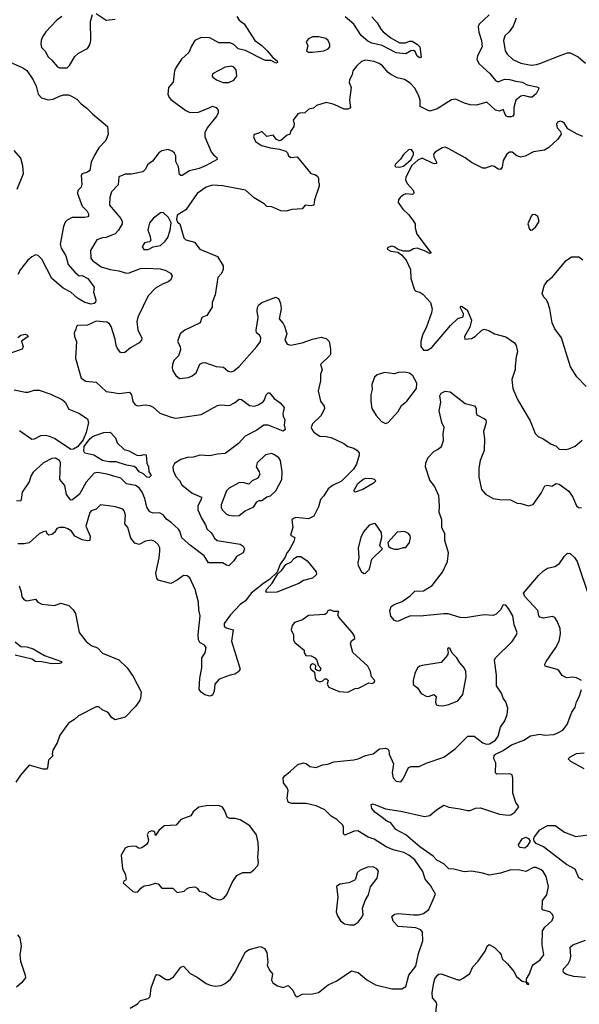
# Model space of a CAD drawing. Extents: x 1690054 to 1842981, y 782881 to 914114.
# Tile 158 of 256: x 1733590 to 1738017, y 824404 to 832190. Entities that reach past the tile are written whole.
import ezdxf

# ---------------------------------------------------------------- set-up
doc = ezdxf.new("R2010")
doc.units = 0

msp = doc.modelspace()

# ---------------------------------------------------------------- linework, layer by layer
at = {"layer": '0CON10XD'}
for points in [[(1733922, 832215), (1733881.2, 832185), (1733795.5, 832094.5), (1733769.4, 832055), (1733758.6, 832025), (1733755.9, 831995.9), (1733761.7, 831971.7), (1733790.3, 831940.3), (1733815, 831896.2), (1733845, 831871.2), (1733887.7, 831817.7), (1733905, 831808.8), (1733965, 831810), (1733985, 831828.8), (1734025, 831900), (1734055.4, 831924.6), (1734125, 831962.5), (1734145, 831992.9), (1734151.3, 832025), (1734148.9, 832175), (1734165, 832231.9)], [(1735306.6, 832216.6), (1735325, 832185.8), (1735365, 832158.6), (1735451.3, 832025), (1735505, 831986.1), (1735548.2, 831945), (1735591.3, 831891.3), (1735628, 831865), (1735628.6, 831851.4), (1735615, 831845.8), (1735578.3, 831868.3), (1735535, 831868.4), (1735515.7, 831875), (1735377, 831947), (1735319.5, 831959.5), (1735284.3, 831994.3), (1735255, 832007.2), (1735165, 832006.7), (1735095, 832046.9), (1735025, 832048.9), (1734975, 832025.7), (1734948.3, 831981.7), (1734928.3, 831931.7), (1734871.1, 831878.9), (1734828.6, 831815), (1734814.5, 831785), (1734803.4, 831696.6), (1734766.8, 831653.2), (1734762.1, 831602.1), (1734771.8, 831575), (1734785, 831560), (1734905, 831472.7), (1734935, 831457.8), (1735005, 831458.6), (1735092.9, 831495), (1735115, 831505.5), (1735145, 831495.6), (1735160.6, 831475), (1735160.5, 831455), (1735149.8, 831430.2), (1735073.1, 831335), (1735055.4, 831295), (1735053.3, 831265), (1735105.2, 831145.2), (1735122.2, 831122.2), (1735150.3, 831100.3), (1735152, 831085), (1735065, 831037.5), (1735009.2, 831015), (1734933.6, 830996.4), (1734875, 830958.6), (1734865, 830958), (1734855, 830967.5), (1734847.4, 831027.4), (1734825, 831068.8), (1734824.6, 831115), (1734815.5, 831135), (1734795, 831151.1), (1734765, 831163.1), (1734715, 831154.7), (1734691.2, 831138.8), (1734639.2, 831070.8), (1734603.3, 831045), (1734581.4, 831005), (1734565, 830988.1), (1734475, 830970), (1734425, 830970), (1734375, 830946.7), (1734369.2, 830885), (1734315, 830828.8), (1734302.5, 830785), (1734299.4, 830725), (1734389.5, 830619.5), (1734401.5, 830595), (1734401.1, 830575), (1734371.9, 830525), (1734343.9, 830496.1), (1734275, 830468.1), (1734245, 830465.6), (1734200.3, 830449.7), (1734149.2, 830365), (1734152.9, 830305), (1734166.2, 830285), (1734233.8, 830235), (1734305, 830213.8), (1734375, 830203.8), (1734435, 830186.8), (1734455, 830188.7), (1734545, 830222.2), (1734585, 830224.8), (1734705, 830219.1), (1734745, 830207.9), (1734782.5, 830185), (1734795.8, 830165), (1734785.5, 830134.5), (1734765, 830117.5), (1734719.7, 830100.3), (1734665, 830067.5), (1734605, 830005.6), (1734565.5, 829925), (1734525, 829838.8), (1734515.5, 829804.5), (1734525.5, 829735), (1734555.9, 829675.9), (1734553.8, 829655), (1734534.4, 829635), (1734467.1, 829595), (1734420.9, 829559.1), (1734395.9, 829555.9), (1734385, 829562), (1734361.4, 829595), (1734352.5, 829615), (1734346.2, 829665), (1734313.1, 829763.1), (1734301.2, 829785), (1734279.1, 829799.1), (1734195, 829805.6), (1734125, 829774.6), (1734047.5, 829772.5), (1734038.8, 829765), (1734035, 829742.5), (1734020, 829715), (1734022.3, 829685), (1734040, 829645), (1734031.9, 829515), (1734075.8, 829355), (1734112.4, 829332.4), (1734195, 829322.9), (1734275, 829251.2), (1734332.3, 829242.3), (1734374.3, 829234.3), (1734457.5, 829245), (1734474.2, 829225), (1734485, 829172.5), (1734503.3, 829145), (1734525, 829137.1), (1734585, 829146), (1734619.6, 829139.6), (1734645.8, 829125.8), (1734698, 829078), (1734786.9, 829046.9), (1734825, 829040.7), (1735025, 829067.1), (1735155, 829140), (1735175, 829144.4), (1735249.7, 829140.3), (1735289.7, 829160.3), (1735325, 829188.8), (1735345, 829186), (1735409.2, 829139.2), (1735447.5, 829135), (1735475.6, 829144.4), (1735515, 829168.8), (1735526.6, 829183.4), (1735538.6, 829225), (1735555, 829239.4), (1735565, 829239.4), (1735601.9, 829195), (1735650.2, 829160.2), (1735683.3, 829125), (1735672.7, 829075), (1735674.5, 829055), (1735688.1, 829025), (1735682.5, 828985)], [(1734195, 832240), (1734275, 832187.5), (1734345, 832195.5)], [(1737305, 832230), (1737224.4, 832155), (1737216.9, 832135), (1737222.8, 832092.8), (1737244.2, 832025), (1737247.8, 831975), (1737211.9, 831905), (1737206.9, 831875), (1737225, 831841.4), (1737308.9, 831765), (1737355, 831709.2), (1737375, 831698.6), (1737425, 831721.2), (1737465, 831718.2), (1737515, 831703.5), (1737565, 831697.3), (1737605.4, 831675.4), (1737680, 831660), (1737693.9, 831653.9), (1737696.7, 831645), (1737676.6, 831603.4), (1737645, 831578.9), (1737625, 831576.7), (1737575, 831591.5), (1737555.4, 831584.6), (1737515.5, 831554.5), (1737499.2, 831495), (1737498.6, 831441.4), (1737491.9, 831428.1), (1737477.4, 831422.6), (1737451.5, 831421.5), (1737435, 831429.2), (1737415, 831480), (1737385, 831465.8), (1737355, 831475.4), (1737285, 831538.8), (1737204.8, 831515.2), (1737155, 831516.4), (1737109.6, 831529.6), (1737037.5, 831562.5), (1737005, 831556), (1736892.5, 831485), (1736835, 831468), (1736815, 831474), (1736757.5, 831505), (1736758.6, 831555), (1736747.8, 831585), (1736718.9, 831645), (1736679.6, 831689.6), (1736635, 831717.5), (1736575, 831731.9), (1736525, 831757.1), (1736503.8, 831773.8), (1736460.8, 831825), (1736435, 831843.1), (1736395, 831861.1), (1736325, 831870), (1736295, 831860), (1736256, 831825), (1736226.2, 831785), (1736220, 831755), (1736200, 831715), (1736197.5, 831695), (1736213.3, 831655), (1736200, 831555), (1736206.4, 831493.6), (1736185, 831482.5), (1736156.7, 831483.3), (1736078.7, 831518.7), (1736015, 831536.2), (1735938.5, 831511.5), (1735915, 831491.4), (1735877.3, 831482.7), (1735846.6, 831453.4), (1735805, 831452.5), (1735790, 831445), (1735754, 831396), (1735760.6, 831370.6), (1735758.9, 831345), (1735732.9, 831305), (1735726.2, 831283.8), (1735705, 831278), (1735655, 831236.2), (1735645, 831233.3), (1735622.7, 831242.7), (1735595, 831276), (1735545, 831267.5), (1735505, 831306.2), (1735475, 831290), (1735445, 831283.3), (1735438.8, 831265), (1735455, 831226.2), (1735502.5, 831195), (1735575, 831175.8), (1735645, 831167.1), (1735695, 831150), (1735708.3, 831138.3), (1735717.5, 831115), (1735735, 831100), (1735785, 831106.2), (1735893.6, 830973.6), (1735925, 830966.2), (1735945, 830952.5), (1735953.3, 830935), (1735952.5, 830905), (1735960, 830895), (1735960, 830875), (1735922.5, 830765), (1735917.5, 830725), (1735895, 830717.5), (1735847, 830723), (1735825, 830694.3), (1735745, 830690.4), (1735695, 830677.1), (1735655, 830680), (1735585, 830709.4), (1735545, 830714.4), (1735523.8, 830733.8), (1735445, 830780.8), (1735375, 830841.2), (1735195, 830876.9), (1735115, 830881.9), (1735065, 830867.1), (1734994.2, 830815), (1734905, 830685.8), (1734836.4, 830643.6), (1734830.7, 830610.7), (1734839.3, 830589.3), (1734856.7, 830575), (1734888.8, 830465), (1734905, 830450.8), (1734972.3, 830432.3), (1735015.8, 830375.8), (1735155, 830318), (1735200, 830245), (1735199.2, 830215), (1735186.8, 830183.2), (1735157.7, 830152.3), (1735136, 830015), (1735113.8, 829955), (1735112, 829918), (1735089.3, 829879.3), (1735069.4, 829850.6), (1735032, 829835), (1735017.9, 829792.1), (1734895, 829736.2), (1734860, 829705), (1734838.9, 829645), (1734858.1, 829605), (1734860.9, 829579.1), (1734846.7, 829533.3), (1734810, 829495), (1734798.8, 829465), (1734796.1, 829436.1), (1734801.2, 829415), (1734826.1, 829376.1), (1734853, 829353), (1734925, 829360), (1734955, 829374.2), (1734985, 829398.8), (1735015, 829466.7), (1735035, 829478), (1735055, 829479.2), (1735145, 829448.1), (1735203.1, 829443.1), (1735240.3, 829410.3), (1735265, 829405.8), (1735285, 829414.3), (1735325, 829447.1), (1735466.7, 829605), (1735493.8, 829645), (1735496.4, 829676.4), (1735486.4, 829696.4), (1735462.5, 829715), (1735460, 829735), (1735476.2, 829835), (1735468, 829885), (1735472, 829915), (1735481.2, 829935), (1735505, 829953.8)], [(1736375, 832214), (1736419.2, 832165), (1736446.4, 832116.4), (1736465, 832095.7), (1736527.2, 832047.2), (1736595, 832006.7), (1736643.4, 832006.6), (1736675, 832019.4), (1736695, 832020), (1736736.9, 831995), (1736756.2, 831975), (1736766.7, 831895), (1736755, 831887.5), (1736735, 831903.3), (1736718.3, 831938.3), (1736705, 831946.7), (1736685, 831944), (1736645, 831920.6), (1736569.1, 831929.1), (1736456.2, 831986.2), (1736375, 832004.8), (1736345, 832020), (1736290.6, 832065), (1736233.1, 832155), (1736165, 832213.8)], [(1737517.6, 832202.4), (1737495, 832140), (1737462, 832095), (1737428.3, 832061.7), (1737417.5, 832025), (1737430.8, 831945), (1737447.6, 831917.6), (1737490, 831875), (1737555, 831847.1), (1737635, 831831.2), (1737677.5, 831835), (1737705.4, 831844.6), (1737865, 831907.5), (1737925, 831927.5), (1737945, 831927.5), (1738007.6, 831897.6), (1738066.8, 831846.8)], [(1735875, 831932.9), (1735905, 831934.2), (1735995, 831944), (1736031.2, 831958.8), (1736043.8, 831975), (1736044, 831995), (1736029.2, 832025), (1736011.7, 832041.7), (1735956, 832056), (1735905, 832054.2), (1735875, 832040), (1735857.5, 832015), (1735868.8, 831985), (1735859.2, 831945), (1735875, 831932.9)], [(1733515, 831853.6), (1733615, 831810), (1733645, 831787.5), (1733696.9, 831715), (1733720.7, 831665), (1733735, 831602), (1733762.1, 831572.1), (1733815.4, 831555.4), (1733855, 831561.4), (1733905, 831586.6), (1733936.7, 831595), (1733975, 831595.6), (1733998.8, 831585), (1734042.6, 831562.6), (1734076.4, 831525), (1734121.9, 831491.9), (1734165.5, 831445), (1734284.8, 831344.8), (1734288.8, 831285), (1734271.2, 831235), (1734215, 831177.1), (1734180.6, 831119.4), (1734155.4, 831065), (1734145, 830998), (1734125, 830984.5), (1734085, 830970.9), (1734075, 830960), (1734082.1, 830887.9), (1734075, 830866.2), (1734050.9, 830839.1), (1734046.9, 830815), (1734084.6, 830714.6), (1734123.1, 830675), (1734134.3, 830655), (1734135, 830640), (1734127.9, 830632.1), (1734105, 830626.5), (1734005, 830626.5), (1733965, 830605.6), (1733950.2, 830589.8), (1733935.4, 830554.6), (1733909.1, 830415), (1733916.9, 830385), (1733955, 830322), (1733973.1, 830255), (1734025, 830193.3), (1734060, 830165), (1734085, 830166.7), (1734129.2, 830145), (1734178, 830075), (1734174, 830035), (1734193.1, 829975), (1734188.2, 829955), (1734178.9, 829945), (1734155, 829940.9), (1734105, 829953.1), (1734047.5, 829987.5), (1733995, 830034.6), (1733935, 830067.1), (1733845, 830144.4), (1733765, 830296.9), (1733735, 830325.7), (1733715, 830330), (1733685, 830316), (1733655, 830288.6), (1733596.7, 830215), (1733575.5, 830175)], [(1735245, 831693.8), (1735285, 831711.2), (1735308, 831745), (1735302.9, 831795), (1735285, 831815.8), (1735265, 831822.5), (1735215, 831815.8), (1735116.4, 831763.6), (1735112.5, 831745), (1735117.5, 831735), (1735147.5, 831715), (1735200, 831695), (1735245, 831693.8)], [(1738045, 831265.8), (1737995, 831286.7), (1737926.4, 831326.4), (1737900.7, 831370.7), (1737885, 831382.5), (1737865, 831386.7), (1737845, 831380), (1737836.2, 831365), (1737842, 831335), (1737867.5, 831305), (1737872.5, 831285), (1737846.7, 831245), (1737775, 831180), (1737741.7, 831158.3), (1737655, 831144.2), (1737588.8, 831111.2), (1737555.7, 831104.3), (1737522.8, 831112.8), (1737485, 831142), (1737465, 831143.3), (1737443.9, 831126.1), (1737415, 831077.5), (1737408, 831025), (1737395, 831006.2), (1737375, 831008), (1737345, 831029.2), (1737325, 831034), (1737275, 831016.2), (1737255, 831017.5), (1737165, 831060.5), (1737115, 831097.1), (1736985, 831170), (1736955, 831181.4), (1736932, 831178), (1736877.7, 831142.3), (1736864.2, 831125.8), (1736866.2, 831105), (1736887.5, 831065), (1736887, 831053), (1736875, 831050), (1736855, 831056.7), (1736775, 831094.2), (1736739.5, 831080.5), (1736692.5, 831037.5), (1736644.5, 830945.5), (1736641.4, 830925), (1736654.4, 830895), (1736701.7, 830841.7), (1736708.6, 830825), (1736705, 830813.8), (1736695, 830807.5), (1736645, 830812.5), (1736625, 830806.7), (1736600, 830785), (1736587.5, 830765), (1736584.4, 830745), (1736621.4, 830691.4), (1736665, 830650.5), (1736701.1, 830605), (1736718, 830575), (1736717.5, 830545), (1736730.8, 830495), (1736846.4, 830343.6), (1736835, 830341.2), (1736793.3, 830363.3), (1736735, 830383.8), (1736705, 830377.5), (1736675, 830360), (1736625, 830360), (1736583, 830373), (1736552.5, 830395), (1736535, 830398.8), (1736501.7, 830388.3), (1736497.5, 830375), (1736525, 830360), (1736581.2, 830351.2), (1736611.2, 830331.2), (1736648.2, 830288.2), (1736682.3, 830215), (1736684.7, 830145), (1736712, 830055), (1736723.3, 830043.3), (1736755.6, 830035.6), (1736779.3, 830019.3), (1736838.8, 829955), (1736853.9, 829903.9), (1736847.6, 829872.4), (1736809.4, 829760.6), (1736776.2, 829695), (1736763.8, 829645), (1736762.5, 829605), (1736785, 829577.5), (1736815, 829577.5), (1736851.4, 829598.6), (1736997.4, 829772.6), (1737055, 829826.7), (1737099.5, 829840.5), (1737101.2, 829865), (1737077, 829913), (1737077.5, 829922.5), (1737085, 829926), (1737128.8, 829895), (1737163.9, 829813.9), (1737151.7, 829758.3), (1737110, 829685), (1737112.5, 829665), (1737165, 829668.8), (1737195, 829687.5), (1737245, 829734.2), (1737265, 829744), (1737301.7, 829731.7), (1737345, 829706), (1737435, 829682.5), (1737505, 829633.8), (1737518.8, 829615), (1737528, 829565), (1737517.1, 829525), (1737510.5, 829449.5), (1737510, 829425), (1737484.4, 829345), (1737491.5, 829275), (1737527, 829187), (1737627.9, 829017.9), (1737669.1, 828919.1), (1737695, 828892.5), (1737728.3, 828878.3), (1737795, 828832.5), (1737831.2, 828821.2), (1737857.5, 828795), (1737905, 828790.8), (1737935, 828797.5), (1737985, 828817.5), (1738040.6, 828865)], [(1736595, 831023.3), (1736625, 831033.3), (1736686.1, 831083.9), (1736706.7, 831125), (1736705, 831140), (1736690, 831165), (1736665, 831162.5), (1736625, 831124.2), (1736602.7, 831087.3), (1736561.2, 831045), (1736557.5, 831035), (1736565, 831027.5), (1736595, 831023.3)], [(1733570, 830850), (1733619.3, 830975), (1733615.3, 831035), (1733598.8, 831095), (1733547.1, 831155)], [(1734572.1, 830372.1), (1734605, 830372.9), (1734645, 830393.3), (1734702.5, 830405), (1734741.7, 830438.3), (1734761.7, 830468.3), (1734781.2, 830525), (1734787.5, 830585), (1734766.4, 830626.4), (1734725, 830666.7), (1734705, 830662.5), (1734648.3, 830621.7), (1734617, 830583), (1734602.5, 830525), (1734619.2, 830485), (1734626.4, 830443.6), (1734616.4, 830433.6), (1734576.7, 830425), (1734560, 830395), (1734572.1, 830372.1)], [(1737635, 830527.1), (1737645, 830529.2), (1737669.6, 830550.4), (1737699.2, 830595), (1737689.2, 830635), (1737665, 830649.5), (1737645, 830646.7), (1737635, 830638), (1737611.1, 830575), (1737623.7, 830533.7), (1737635, 830527.1)], [(1738070.6, 829290.6), (1737996.3, 829366.3), (1737947.3, 829445), (1737910.3, 829565), (1737875.4, 829675), (1737823.5, 829745), (1737802.4, 829792.4), (1737783.3, 829905), (1737768.6, 829955), (1737755, 829978.8), (1737736.2, 829995), (1737723.8, 830025), (1737740, 830085), (1737766, 830125), (1737805, 830156), (1737913.4, 830286.6), (1737955.9, 830314.1), (1738013.9, 830313.9), (1738045, 830291.2)], [(1735505, 829953.8), (1735615, 829996.2), (1735635, 829986.7), (1735643.3, 829975), (1735654, 829945), (1735658, 829905), (1735643.9, 829823.9), (1735675, 829788.8), (1735685, 829766.7), (1735702, 829705), (1735687.5, 829655), (1735706.7, 829625), (1735735, 829617.5), (1735825, 829634.3), (1735905.3, 829664.7), (1735975, 829680.8), (1736015, 829670.3), (1736036.9, 829645), (1736048.2, 829585), (1736048.2, 829545), (1736044.3, 829535), (1735970, 829465), (1735982.5, 829425), (1735968.6, 829385), (1735970, 829335), (1735951.4, 829255), (1735968.9, 829175), (1735999.4, 829135), (1736000.8, 829115), (1735975, 829060), (1735906.6, 828993.4), (1735895.7, 828965), (1735905, 828942), (1735920.8, 828925), (1735965, 828897.1), (1736015.7, 828895.7), (1736055, 828885.8), (1736155, 828838), (1736185.7, 828815.7), (1736232.5, 828802.5), (1736260, 828785), (1736276.2, 828765), (1736276, 828746), (1736253.5, 828675), (1736229.4, 828635), (1736135, 828540), (1736065, 828506.2), (1736029.7, 828480.3), (1735996.9, 828425), (1735970.8, 828395), (1735955, 828337.5), (1735918.1, 828265), (1735875, 828244.2), (1735775, 828253.3), (1735755, 828246.7), (1735742.5, 828235), (1735750, 828175), (1735731.9, 828115), (1735765.6, 828095.6), (1735759.6, 828065), (1735720.8, 827995), (1735703.5, 827975), (1735689.9, 827940.1), (1735649.4, 827885), (1735627.6, 827822.4), (1735566.2, 827763.8), (1735521.3, 827735), (1735420, 827655), (1735377.3, 827595), (1735334.2, 827565.8), (1735258.1, 827485), (1735206.8, 827415), (1735207.7, 827395), (1735222, 827382), (1735278, 827365), (1735265.6, 827275), (1735333.3, 827055), (1735323.9, 827036.1), (1735292.5, 827015), (1735255, 827007.5), (1735168.8, 826975), (1735134.3, 826935), (1735128.6, 826881.4), (1735115, 826850), (1735095, 826840), (1735055, 826852), (1735025, 826873.8), (1735010, 826895), (1735014.4, 826984.4), (1735031.8, 827065), (1735031.3, 827145), (1735056.1, 827183.9), (1735066.2, 827225), (1735052.5, 827245), (1735014.8, 827264.8), (1735005.4, 827285.4), (1735002.9, 827325), (1735017.6, 827475), (1735007, 827525), (1735003.3, 827585), (1734978, 827685), (1734936.3, 827776.3), (1734915, 827793.3), (1734885, 827794.5), (1734835, 827758.5), (1734785, 827733.1), (1734685, 827759.2), (1734674.3, 827775), (1734667.8, 827815), (1734693.9, 827935), (1734698.9, 827991.1), (1734697.3, 828015), (1734685, 828040), (1734660, 828065), (1734633.6, 828073.6), (1734585, 828067.1), (1734535, 828039.4), (1734501.5, 828051.5), (1734470, 828090), (1734445.3, 828175.3), (1734421.9, 828205), (1734426.4, 828273.6), (1734417.5, 828307.5), (1734405, 828320), (1734348.5, 828338.5), (1734293.4, 828346.6), (1734230, 828355), (1734195, 828319.2), (1734155, 828305.6), (1734145, 828293.8), (1734112.5, 828185), (1734147.1, 828105), (1734145, 828073.3), (1734125, 828070), (1734085, 828077.1), (1734025, 828106), (1733998.6, 828145), (1733970.8, 828165), (1733945, 828174.6), (1733905, 828175.5), (1733884, 828166), (1733864.2, 828135), (1733845, 828119.2), (1733820, 828115), (1733807.5, 828125), (1733800, 828145), (1733775, 828141.2), (1733745, 828124), (1733665, 828054.4), (1733625, 828044.4), (1733574, 828046)], [(1733575, 829677.5), (1733600, 829695), (1733633.6, 829703.6), (1733652.5, 829695), (1733657.5, 829685), (1733603, 829647), (1733616.2, 829605), (1733608.8, 829585), (1733524.7, 829555.3)], [(1736485, 828997.9), (1736505, 829004.6), (1736585, 829093.3), (1736610.7, 829139.3), (1736653.2, 829175), (1736730, 829275), (1736731.2, 829315), (1736700.8, 829375), (1736675, 829394), (1736635, 829403.8), (1736585, 829400), (1736555, 829390), (1736475, 829400.6), (1736417.6, 829382.4), (1736396.4, 829363.6), (1736376.9, 829305), (1736379.1, 829265), (1736368, 829225), (1736367.1, 829175), (1736376.5, 829116.5), (1736409.7, 829059.7), (1736452.7, 829012.7), (1736485, 828997.9)], [(1733545, 829264.6), (1733635.7, 829244.3), (1733655.6, 829244.4), (1733705, 829261.4), (1733745, 829259.5), (1733835, 829228.5), (1733927.5, 829185), (1733950, 829165), (1733979.5, 829109.5), (1734058.3, 829078.3), (1734125.6, 829035), (1734133.1, 829005), (1734115.5, 828925), (1734091.2, 828868.8), (1734048.2, 828811.8), (1734015, 828793.5), (1733995, 828791.3), (1733865, 828878.1), (1733825, 828895.7), (1733795, 828901.8), (1733755, 828899.7), (1733705, 828872.1), (1733685, 828870), (1733589.2, 828939.2)], [(1736232.7, 826337.3), (1736267.5, 826345), (1736325, 826371.2), (1736385, 826386.2), (1736436.1, 826423.9), (1736485, 826430), (1736500, 826425), (1736510, 826415), (1736513.6, 826383.6), (1736546.2, 826305), (1736535.8, 826235), (1736544.2, 826194.2), (1736569.3, 826169.3), (1736605, 826162.5), (1736623.6, 826186.4), (1736665, 826276.7), (1736686.1, 826286.1), (1736750, 826285), (1736805, 826311.2), (1736945, 826358.6), (1737035, 826424.4), (1737135, 826524.5), (1737185, 826525.7), (1737255, 826472.9), (1737282.7, 826462.7), (1737306.2, 826465), (1737355, 826492.5), (1737375, 826523.8), (1737392.5, 826595), (1737427.1, 826645), (1737445.8, 826695), (1737452, 826745), (1737436, 826795), (1737413.8, 826825), (1737402, 826865), (1737361.8, 826921.8), (1737362.1, 827007.9), (1737345.8, 827125), (1737353.8, 827145), (1737485, 827273.8), (1737521.2, 827325), (1737526.2, 827345), (1737500.8, 827405), (1737492, 827475), (1737457.5, 827535), (1737435, 827560), (1737415, 827563.3), (1737395, 827524), (1737360, 827490), (1737335, 827479.4), (1737264.5, 827485.5), (1737115, 827460.8), (1737075, 827463.1), (1736980.8, 827490.8), (1736945, 827492), (1736757.4, 827472.6), (1736685, 827475.4), (1736646.1, 827463.9), (1736593.3, 827436.7), (1736575, 827432.5), (1736555, 827438.8), (1736525, 827473.3), (1736517.5, 827515), (1736529.7, 827550.3), (1736553.2, 827566.8), (1736615, 827588.9), (1736678.6, 827635), (1736715, 827671.9), (1736785, 827674.6), (1736854.3, 827715.7), (1736935, 827821.2), (1736974.5, 827905.5), (1736981.5, 827975), (1736952.4, 828072.4), (1736953.1, 828125), (1736930, 828175), (1736928.6, 828235), (1736908.1, 828295), (1736911.5, 828345), (1736904.5, 828425), (1736871.1, 828501.1), (1736835, 828548.8), (1736799.6, 828655), (1736802.9, 828685), (1736821.1, 828728.9), (1736866, 828775), (1736895, 828791.4), (1736928.1, 828815), (1736943, 828863), (1736940.5, 828915), (1736947.1, 828965), (1736929.4, 829005), (1736908.7, 829098.7), (1736921.1, 829165), (1736914.3, 829215), (1736925, 829236.2), (1736955, 829252), (1736995, 829248), (1737113.3, 829155), (1737187.3, 829137.3), (1737201.2, 829115), (1737201.2, 829081.2), (1737207.5, 829065), (1737267.5, 829035), (1737276.7, 829025), (1737281.2, 829005), (1737258, 828935), (1737267.5, 828875), (1737264.3, 828785), (1737234.1, 828705.9), (1737222.3, 828645), (1737222.5, 828575), (1737242.1, 828475), (1737275, 828439.5), (1737335, 828404.4), (1737385, 828395.5), (1737473.2, 828393.2), (1737525, 828367.1), (1737555.8, 828364.2), (1737615, 828346), (1737652.1, 828357.9), (1737716, 828445), (1737745, 828503.8), (1737765, 828508.8), (1737799.3, 828500.7), (1737835, 828523.8), (1737857, 828517), (1737935, 828462.5), (1737965.7, 828415.7), (1737995, 828345.7), (1738011.7, 828331.7), (1738035, 828329.1)], [(1735682.5, 828985), (1735691.2, 828948.8), (1735675, 828936), (1735555, 828984.6), (1735522, 828985), (1735465, 828944.5), (1735373.9, 828896.1), (1735321.3, 828838.7), (1735215, 828760), (1735155, 828755.7), (1735095, 828742.1), (1735013.9, 828746.1), (1734965, 828731.2), (1734915, 828728.9), (1734865, 828713.8), (1734815, 828681.9), (1734802.5, 828655), (1734803.9, 828625), (1734825, 828577.9), (1734855, 828546.4), (1734872.4, 828512.4), (1734955, 828445.5), (1735027.1, 828415), (1735026.5, 828395), (1734999.2, 828345), (1735000.4, 828315), (1735029, 828249), (1735060.9, 828195), (1735069.6, 828165), (1735105, 828133.5), (1735116.8, 828115), (1735130.3, 828090.3), (1735152.4, 828072.4), (1735333.6, 828043.6), (1735357.9, 828027.9), (1735367.5, 828005), (1735356.7, 827973.3), (1735305.8, 827944.2), (1735285, 827910), (1735245, 827872), (1735225, 827876), (1735195, 827895.7), (1735084.4, 827894.4), (1735049.7, 827949.7), (1734941.2, 828031.2), (1734873.8, 828093.8), (1734856.9, 828145), (1734845, 828162.5), (1734789.2, 828215), (1734750, 828240), (1734725, 828275.6), (1734695, 828290), (1734645, 828288), (1734619.7, 828299.7), (1734595.4, 828335), (1734578.5, 828405), (1734558.7, 828455), (1734535, 828488.1), (1734505, 828506.4), (1734435, 828520.5), (1734389.2, 828565), (1734335, 828579.6), (1734282.9, 828597.1), (1734205, 828610.6), (1734178, 828605), (1734115, 828532.2), (1734062.1, 828437.9), (1734007.1, 828392.9), (1733995, 828390), (1733959.6, 828435), (1733946.9, 828506.9), (1733907.5, 828555), (1733912, 828685), (1733904.3, 828705), (1733873.2, 828723.2), (1733845, 828721.5), (1733777.5, 828685), (1733696.6, 828613.4), (1733678.8, 828581.2), (1733664.3, 828535), (1733609.1, 828455), (1733602.5, 828395), (1733595, 828384.2), (1733565, 828385.7)], [(1734615, 828571.4), (1734595, 828573.1), (1734568.2, 828598.2), (1734535, 828614.1), (1734514.5, 828645), (1734496.4, 828656.4), (1734435, 828667.4), (1734353.1, 828693.1), (1734294.6, 828695.4), (1734245, 828704.7), (1734175, 828747.5), (1734105, 828762.9), (1734097.8, 828777.8), (1734100.5, 828815), (1734143.5, 828876.5), (1734172, 828898), (1734255, 828925.7), (1734305, 828928), (1734348.8, 828885), (1734360, 828845), (1734415, 828792.9), (1734451.9, 828781.9), (1734517.3, 828747.3), (1734545, 828744), (1734575, 828753.3), (1734590, 828750), (1734594.5, 828684.5), (1734608, 828655), (1734612, 828615), (1734628.8, 828585), (1734615, 828571.4)], [(1735285, 828266.2), (1735325, 828270), (1735374.7, 828305.3), (1735441.1, 828338.9), (1735465, 828378.8), (1735485, 828388.8), (1735505, 828388.8), (1735545, 828416.7), (1735575, 828426.2), (1735617.5, 828465), (1735662.5, 828555), (1735665.7, 828615), (1735653.8, 828705), (1735639.5, 828725), (1735605, 828750.3), (1735585, 828758.7), (1735535, 828750.5), (1735468, 828685), (1735460, 828655), (1735483.8, 828615), (1735488.8, 828595), (1735475, 828564.2), (1735430, 828545), (1735403.8, 828516.2), (1735355, 828530), (1735322.9, 828527.1), (1735246, 828485), (1735226.3, 828463.7), (1735183.1, 828355), (1735182.9, 828335), (1735190.8, 828315), (1735225, 828280.8), (1735245, 828272), (1735285, 828266.2)], [(1736245, 828454), (1736233.8, 828465), (1736265, 828522), (1736305, 828554.2), (1736325, 828563.8), (1736375, 828562.5), (1736395, 828557.5), (1736407.5, 828545), (1736390, 828525), (1736305.7, 828474.3), (1736245, 828454)], [(1736315, 827811.2), (1736325, 827813.3), (1736356.2, 827845), (1736376.7, 827925), (1736460, 828005), (1736443, 828023), (1736440, 828035), (1736453.6, 828096.4), (1736451.2, 828135), (1736405, 828202.5), (1736395, 828206.7), (1736355, 828193.3), (1736310.3, 828139.7), (1736288.6, 828095), (1736268.6, 828015), (1736274.2, 827935), (1736264.2, 827895), (1736268, 827875), (1736295, 827823.3), (1736315, 827811.2)], [(1736585, 828003.3), (1736625, 828017.5), (1736645, 828017.5), (1736673.8, 828055), (1736681.2, 828095), (1736677.7, 828107.7), (1736665, 828126.7), (1736635, 828142.5), (1736575, 828136.7), (1736502.5, 828055), (1736508.3, 828028.3), (1736523, 828013), (1736555, 828003.3), (1736585, 828003.3)], [(1738035.4, 826965.4), (1737995, 826987.1), (1737965, 826990.6), (1737915, 826985.7), (1737881.2, 827005), (1737854.3, 827044.3), (1737842.4, 827052.4), (1737747.7, 827077.7), (1737744.2, 827095), (1737754.4, 827115), (1737830.5, 827225), (1737858.9, 827275), (1737869.6, 827335), (1737866.1, 827375), (1737843.2, 827435), (1737823.4, 827463.4), (1737805, 827471.9), (1737735, 827459.1), (1737705.9, 827465.9), (1737697.8, 827475), (1737688, 827518), (1737585, 827629.6), (1737575.3, 827655), (1737695.2, 827795), (1737735, 827832.4), (1737765, 827852.2), (1737823.9, 827866.1), (1737860.5, 827889.5), (1737901.2, 827948.8), (1737925, 827971.2), (1737945, 827970), (1737978.6, 827938.6), (1738001.1, 827905), (1738093.9, 827623.9)], [(1735540.3, 827660.3), (1735536.4, 827666.4), (1735543.5, 827685), (1735586.2, 827733.8), (1735630.9, 827809.1), (1735665, 827837.3), (1735695, 827881.8), (1735735, 827901.8), (1735765, 827933.6), (1735784.2, 827945), (1735813.3, 827945), (1735865, 827911.4), (1735935.8, 827825), (1735937, 827803), (1735906.3, 827773.7), (1735835, 827756.9), (1735796.9, 827733.1), (1735625, 827663.8), (1735540.3, 827660.3)], [(1733585, 827713.3), (1733602.5, 827665), (1733607.3, 827627.3), (1733625, 827603.3), (1733645, 827596.2), (1733715, 827607.5), (1733732.5, 827585), (1733765, 827569.2), (1733865, 827557.5), (1733915, 827575.4), (1733978.5, 827558.5), (1734012.5, 827525), (1734030.8, 827495), (1734059.2, 827345), (1734115, 827274.2), (1734155, 827242.9), (1734205, 827224.2), (1734245, 827181.2), (1734375, 827129.4), (1734439.2, 827065), (1734487, 826997), (1734552, 826875), (1734546.1, 826826.1), (1734536.9, 826805), (1734505, 826759.4), (1734425, 826674.6), (1734345, 826654.2), (1734319.1, 826669.1), (1734295.7, 826705), (1734278, 826718), (1734242.4, 826732.4), (1734215, 826756.7), (1734195, 826756), (1734055, 826686.7), (1734023.6, 826656.4), (1733975, 826627.5), (1733908, 826532), (1733885, 826472.5), (1733851.2, 826415), (1733847.5, 826385), (1733851.7, 826368.3), (1733816.7, 826335), (1733810, 826275), (1733802.5, 826265), (1733775, 826262.9), (1733665, 826294.5), (1733595, 826216.4), (1733559.2, 826160.8)], [(1736185, 826873.3), (1736245, 826902.5), (1736270, 826905), (1736353, 826947), (1736375, 826942.5), (1736395, 826950), (1736400, 826965), (1736372.5, 826995), (1736366.4, 827036.4), (1736345, 827077.5), (1736226.4, 827186.4), (1736207.5, 827255), (1736215, 827277.5), (1736242.5, 827297.5), (1736239.2, 827315), (1736221.4, 827345), (1736113.8, 827465), (1736107.5, 827485), (1736115, 827510), (1736075, 827510), (1736045, 827522.5), (1736027.5, 827515), (1736016, 827494), (1736005, 827486.7), (1735875, 827478.8), (1735825.9, 827444.1), (1735765, 827422.5), (1735745, 827400), (1735738.8, 827365), (1735756.7, 827325), (1735756.7, 827285), (1735767.5, 827265), (1735840, 827205), (1735840, 827185), (1735853.9, 827163.9), (1735895, 827160), (1735923.9, 827143.9), (1735940, 827125), (1735950, 827085), (1735971.7, 827061.7), (1735965, 827040), (1735943, 827043), (1735930, 827055), (1735931.7, 827081.7), (1735922.5, 827092.5), (1735905, 827096.2), (1735890, 827085), (1735887, 827067), (1735892.5, 827055), (1735921.7, 827031.7), (1735926.7, 826985), (1735935, 826967.5), (1735965, 826953.8), (1735988.3, 826961.7), (1736003, 826977), (1736017, 826977), (1736030, 826965), (1736022.5, 826935), (1736035, 826912.5), (1736118.3, 826878.3), (1736185, 826873.3)], [(1733555, 827270.8), (1733598, 827235), (1733645, 827231.1), (1733696.1, 827216.1), (1733785, 827162), (1733920, 827115), (1733920, 827105), (1733905, 827098.8), (1733845, 827095.5), (1733765, 827111.4), (1733715, 827114.7), (1733685, 827133.1), (1733555, 827165.6)], [(1736935, 826765.7), (1736985, 826774.6), (1737055.8, 826805), (1737095, 826853.8), (1737123.1, 826995), (1737118.6, 827035), (1737105.8, 827065), (1737071.2, 827105), (1737047.5, 827145), (1737010.7, 827180.7), (1736996.7, 827215), (1736985, 827222.5), (1736973.8, 827215), (1736980, 827185), (1736973.3, 827165), (1736925, 827107.5), (1736775, 827084), (1736755, 827078.8), (1736737.5, 827065), (1736715, 827020), (1736702.5, 826965), (1736703, 826933), (1736735.9, 826905.9), (1736765, 826862.5), (1736805, 826840), (1736825, 826838.8), (1736865, 826853.3), (1736885, 826837.5), (1736880, 826795), (1736885, 826773.3), (1736906, 826766), (1736935, 826765.7)], [(1736880, 824315), (1736890.8, 824405), (1736887.8, 824417.8), (1736856.9, 824455), (1736851.8, 824495), (1736865, 824576.7), (1736875, 824606.2), (1736896.2, 824635), (1736905, 824643.8), (1736925, 824646), (1737055, 824597.5), (1737075, 824599.1), (1737099.3, 824610.7), (1737151.2, 824648.8), (1737175, 824699.4), (1737215.7, 824745), (1737271.2, 824825), (1737287.5, 824865), (1737305, 824877.5), (1737345, 824853.8), (1737386.7, 824815), (1737400, 824795), (1737406.2, 824765), (1737450, 824725), (1737500, 824665), (1737520, 824625), (1737565, 824587.5), (1737600, 824580), (1737600, 824565), (1737615, 824560), (1737618.3, 824568.3), (1737600, 824580), (1737600, 824605), (1737623.9, 824646.1), (1737643.6, 824705), (1737655, 824718.9), (1737708.5, 824755), (1737736.7, 824795), (1737722.5, 824875), (1737726.9, 824985), (1737745, 825014), (1737801.7, 825068.3), (1737814, 825095), (1737806.2, 825115), (1737784.4, 825134.4), (1737722.7, 825152.7), (1737725, 825226), (1737759, 825271), (1737773.9, 825335), (1737755.5, 825415), (1737731.2, 825455), (1737715, 825468.8), (1737675.8, 825485.8), (1737655, 825486.2), (1737595, 825455.6), (1737545.5, 825465.5), (1737475, 825466.9), (1737395, 825440.9), (1737305, 825424.4), (1737255, 825440.5), (1737165, 825457.1), (1737105, 825452), (1737025, 825472.2), (1736985, 825475.6), (1736945.3, 825515.3), (1736890, 825545), (1736860, 825575), (1736755, 825649.6), (1736645, 825744.4), (1736565, 825786.2), (1736525, 825840), (1736495, 825851.4), (1736448.2, 825888.2), (1736400, 825925), (1736375, 825953.8), (1736370, 825985), (1736385, 825990), (1736485, 825950), (1736605, 825930.4), (1736791.7, 825888.3), (1736835, 825897.1), (1736887.4, 825942.6), (1736945, 825978), (1736985, 825963.8), (1737075, 825951.2), (1737133.8, 825936.2), (1737155, 825937.5), (1737195, 825956.2), (1737235, 825958.5), (1737385, 825907.4), (1737455, 825898.9), (1737475, 825903.1), (1737508, 825925), (1737540, 825965), (1737515, 826000), (1737490, 826075), (1737492.3, 826192.3), (1737485, 826220), (1737467.5, 826227.5), (1737365, 826224), (1737353.8, 826235), (1737356.7, 826315), (1737340, 826345), (1737343.3, 826375), (1737355, 826383.3), (1737415, 826410.8), (1737480.6, 826455), (1737577.8, 826492.2), (1737631.8, 826528.2), (1737705, 826540), (1737745, 826532.1), (1737815, 826537.7), (1737838, 826545), (1737887.1, 826572.9), (1737922.4, 826617.6), (1737959.2, 826715), (1737983.8, 826755), (1737994.3, 826795), (1738016.7, 826835), (1738034.4, 826895)], [(1734462.5, 824375), (1734521.7, 824408.3), (1734545, 824434.2), (1734605, 824450), (1734620.8, 824465), (1734628.9, 824535), (1734663.2, 824626.8), (1734675, 824638.8), (1734695, 824633.8), (1734745, 824600), (1734775, 824600.8), (1734810, 824625), (1734865, 824698.8), (1734885, 824706.7), (1734938.9, 824648.9), (1734995, 824618), (1735065, 824568.8), (1735095.9, 824555.9), (1735135, 824548), (1735185, 824554.3), (1735215, 824568.6), (1735256.9, 824603.1), (1735293.1, 824655), (1735375, 824818.8), (1735405, 824837.5), (1735495, 824861.2), (1735525.9, 824845.9), (1735546.2, 824815), (1735552.5, 824735), (1735547.5, 824715), (1735566.2, 824675), (1735588.8, 824645), (1735582.5, 824595), (1735593.3, 824575), (1735630.5, 824550.5), (1735675, 824537.5), (1735715, 824552.5), (1735751.2, 824515), (1735768.8, 824475), (1735785, 824464), (1735825, 824483.8), (1735905, 824486), (1735955, 824497.5), (1736031.2, 824558.8), (1736099.3, 824590.7), (1736215, 824669.4), (1736268.8, 824655), (1736337.4, 824597.4), (1736405, 824558), (1736535, 824525.6), (1736614.1, 824525.9), (1736646, 824545), (1736668.8, 824635), (1736724.1, 824705.9), (1736745.8, 824805), (1736778.9, 824905), (1736775.7, 824975), (1736763.2, 824993.2), (1736725, 825008.1), (1736585, 825020), (1736545, 825062.5), (1736535, 825100), (1736555, 825117.5), (1736587, 825123), (1736705, 825110.8), (1736745, 825110.8), (1736785, 825122.5), (1736827.5, 825155), (1736880, 825275), (1736839.2, 825345), (1736796.9, 825395), (1736780.5, 825455), (1736715, 825547.5), (1736669.4, 825585), (1736630, 825605), (1736545, 825625.3), (1736489.1, 825649.1), (1736395, 825710.9), (1736348, 825725), (1736265, 825776.2), (1736235, 825774.7), (1736161.4, 825741.4), (1736152.4, 825752.4), (1736151.5, 825805), (1736145, 825822), (1736098.8, 825865), (1736055, 825891.4), (1736005, 825941.9), (1735935, 825973.1), (1735856.8, 825993.2), (1735742.7, 825992.7), (1735720.3, 826000.3), (1735710.6, 826010.6), (1735705.8, 826035), (1735712.9, 826095), (1735705.4, 826115.4), (1735675.8, 826155), (1735674, 826195), (1735688.8, 826215), (1735730, 826245), (1735789.1, 826300.9), (1735835, 826314.3), (1735855, 826308), (1735886.1, 826286.1), (1735935, 826277.5), (1735985, 826297.8), (1736027, 826303), (1736075, 826320.8), (1736232.7, 826337.3)], [(1738055, 826266.7), (1737950, 826325), (1737930, 826345), (1737941.2, 826358.8), (1737995, 826388.1), (1738055, 826392.5)], [(1735165, 825230), (1735185, 825232.5), (1735205, 825242.5), (1735228.3, 825271.7), (1735271.7, 825368.3), (1735307, 825423), (1735355, 825447.5), (1735415, 825447.5), (1735443.3, 825466.7), (1735475, 825502.5), (1735480, 825525), (1735473.8, 825565), (1735478.8, 825635), (1735475.8, 825685), (1735463.3, 825745), (1735410, 825815), (1735335, 825862.5), (1735295, 825872.5), (1735253.6, 825873.6), (1735230, 825885), (1735212.5, 825935), (1735193, 825963), (1735166.4, 825976.4), (1735065, 825973.3), (1735006.4, 825963.6), (1734963.3, 825926.7), (1734944, 825896), (1734865, 825866.7), (1734828.3, 825821.7), (1734733.9, 825816.1), (1734690.7, 825779.3), (1734665, 825740), (1734660, 825765), (1734651.7, 825771.7), (1734635, 825776.7), (1734610, 825765), (1734597.5, 825745), (1734607.5, 825705), (1734603.3, 825685), (1734593, 825667), (1734555, 825642.5), (1734535, 825637.5), (1734511.7, 825651.7), (1734485, 825656.2), (1734445, 825650), (1734425, 825640), (1734392.5, 825585), (1734403.8, 825475), (1734423.8, 825435), (1734432.5, 825395), (1734426.4, 825383.6), (1734415, 825380), (1734407.5, 825365), (1734485, 825297.5), (1734505, 825290), (1734525, 825292.5), (1734547, 825323), (1734575, 825342.5), (1734615, 825346.7), (1734665, 825362.5), (1734686.4, 825356.4), (1734715, 825323.8), (1734801.7, 825321.7), (1734835, 825287.5), (1734891.7, 825298.3), (1734915, 825320), (1734933, 825327), (1734975, 825332.5), (1734993, 825323), (1735010, 825300), (1735057.5, 825287.5), (1735116.1, 825246.1), (1735165, 825230)], [(1738046.7, 825385), (1738013.6, 825403.6), (1737985, 825474), (1737915, 825510.9), (1737735, 825648.6), (1737675.6, 825675), (1737659.4, 825695), (1737656.7, 825715), (1737661.7, 825728.3), (1737705.3, 825784.7), (1737765, 825819.5), (1737825, 825819.1), (1737899.1, 825765), (1737988.5, 825731.5), (1738145, 825752.1)], [(1737585, 825640), (1737550, 825645), (1737538, 825655), (1737535.8, 825665), (1737565, 825712), (1737595, 825726.5), (1737615.5, 825715.5), (1737627.5, 825695), (1737605.6, 825655), (1737585, 825640)], [(1736198.3, 825031.7), (1736235, 825034), (1736267.1, 825052.9), (1736300, 825095), (1736308, 825115), (1736301.2, 825165), (1736322, 825225), (1736348.7, 825271.3), (1736365, 825332.5), (1736418.8, 825401.2), (1736427.5, 825457.5), (1736415.6, 825475.6), (1736385, 825491.4), (1736345, 825490), (1736284.4, 825465.6), (1736260.8, 825445), (1736246, 825395), (1736235.5, 825384.5), (1736195, 825365.6), (1736122.5, 825355), (1736096.7, 825335), (1736105.8, 825255), (1736094.3, 825135), (1736104.5, 825104.5), (1736128.8, 825065), (1736160.3, 825040.3), (1736198.3, 825031.7)], [(1733572.7, 824952.7), (1733589.8, 824929.8), (1733601.8, 824865), (1733591.1, 824795), (1733595.7, 824745.7), (1733634, 824635), (1733635.8, 824615), (1733604, 824575), (1733565, 824540)], [(1738065.5, 824615.5), (1737974.6, 824625.4), (1737915, 824639.1), (1737895, 824652.2), (1737888.5, 824665), (1737892.5, 824685), (1737929.1, 824725), (1737943.8, 824755), (1737949.1, 824785), (1737944.2, 824855), (1737966.1, 824873.9), (1738065, 824911.5)]]:
    msp.add_lwpolyline(points, dxfattribs=at)

doc.saveas('drawing.dxf')
